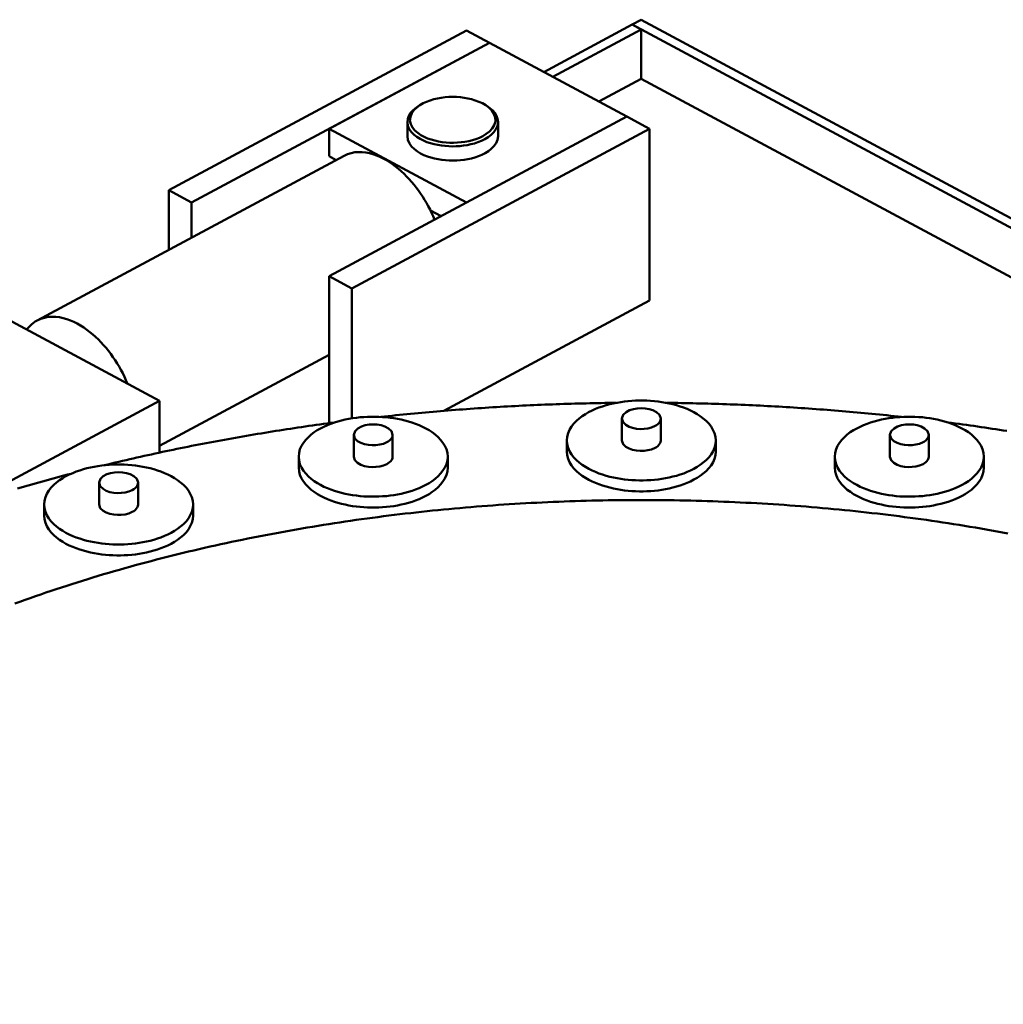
# Model space of a CAD drawing. Header units: millimetres. Extents: x 0 to 841, y 0 to 594.
# Tile 17 of 23: x 539 to 571, y 193 to 225. Entities that reach past the tile are written whole.
import ezdxf

# ---------------------------------------------------------------- set-up
doc = ezdxf.new("R2010")
doc.units = ezdxf.units.MM
doc.layers.add('VIS', color=7, linetype='CONTINUOUS', lineweight=50)

msp = doc.modelspace()

# ---------------------------------------------------------------- linework, layer by layer
at = {"layer": 'VIS'}
for points in [[(555.84, 223.224), (558.703, 224.761)], [(558.703, 224.761), (559, 224.92)], [(558.703, 224.761), (634.703, 183.957)], [(558.703, 224.761), (559, 224.601)], [(559, 224.92), (635, 184.116)], [(553.333, 224.57), (543.685, 219.389)], [(553.333, 224.57), (554.076, 224.171)], [(556.137, 223.064), (559, 224.601)], [(559, 223.007), (559, 224.601)], [(554.076, 224.171), (544.427, 218.991)], [(554.076, 224.171), (548.88, 221.382)], [(554.076, 224.171), (558.529, 221.78)], [(557.622, 222.267), (559, 223.007)], [(559, 223.007), (572.789, 215.604)], [(553.957, 222.147), (553.85, 222.21), (553.737, 222.262), (553.621, 222.305), (553.502, 222.341), (553.381, 222.369), (553.259, 222.391), (553.136, 222.406), (553.012, 222.415), (552.888, 222.418), (552.764, 222.415), (552.64, 222.406), (552.517, 222.391), (552.395, 222.369), (552.274, 222.341), (552.155, 222.305), (552.039, 222.262), (551.927, 222.21), (551.819, 222.147)], [(551.755, 222.105), (551.669, 222.044), (551.591, 221.974), (551.523, 221.895), (551.468, 221.805), (551.431, 221.707), (551.419, 221.603)], [(551.819, 222.147), (551.721, 222.075), (551.633, 221.989), (551.562, 221.889), (551.516, 221.775), (551.503, 221.654), (551.528, 221.534), (551.583, 221.424), (551.661, 221.329), (551.753, 221.248), (551.854, 221.179), (551.962, 221.121), (552.075, 221.072), (552.191, 221.031), (552.309, 220.998), (552.429, 220.972), (552.551, 220.953), (552.673, 220.939), (552.796, 220.932), (552.918, 220.93), (553.041, 220.935), (553.164, 220.945), (553.285, 220.961), (553.406, 220.984), (553.525, 221.014), (553.643, 221.05), (553.757, 221.095), (553.868, 221.148)], [(551.819, 222.147), (551.755, 222.105)], [(551.788, 222.126), (551.783, 222.123), (551.777, 222.119), (551.771, 222.116), (551.766, 222.112), (551.76, 222.109), (551.755, 222.105)], [(553.868, 221.148), (553.978, 221.215), (554.08, 221.295), (554.168, 221.389), (554.235, 221.499), (554.27, 221.623), (554.266, 221.751), (554.223, 221.872), (554.152, 221.979), (554.06, 222.071), (553.957, 222.147)], [(553.957, 222.147), (554.022, 222.105)], [(554.022, 222.105), (554.016, 222.109), (554.011, 222.112), (554.005, 222.116), (553.999, 222.119), (553.994, 222.123), (553.988, 222.126)], [(554.358, 221.603), (554.345, 221.707), (554.309, 221.805), (554.254, 221.895), (554.185, 221.974), (554.107, 222.044), (554.022, 222.105)], [(558.529, 221.78), (548.88, 216.6)], [(551.419, 221.603), (551.435, 221.484), (551.482, 221.374), (551.551, 221.276), (551.636, 221.19), (551.731, 221.117), (551.834, 221.054), (551.941, 221), (552.053, 220.954), (552.167, 220.916), (552.283, 220.884), (552.401, 220.859), (552.52, 220.84), (552.639, 220.826), (552.759, 220.817), (552.879, 220.814), (553, 220.817), (553.12, 220.824), (553.24, 220.837), (553.359, 220.856), (553.476, 220.88), (553.593, 220.911), (553.707, 220.948), (553.819, 220.993), (553.927, 221.045)], [(551.419, 221.603), (551.419, 221.143)], [(558.529, 221.78), (553.333, 218.991)], [(553.927, 221.045), (554.033, 221.109), (554.131, 221.183), (554.219, 221.269), (554.291, 221.369), (554.34, 221.482), (554.358, 221.603)], [(554.358, 221.603), (554.358, 221.143)], [(558.529, 221.78), (559.271, 221.382)], [(548.88, 220.496), (548.88, 221.382)], [(548.88, 221.382), (553.333, 218.991)], [(559.271, 221.382), (549.623, 216.202)], [(559.271, 215.821), (559.271, 221.382)], [(551.849, 220.585), (551.743, 220.648), (551.645, 220.722), (551.557, 220.809), (551.485, 220.908), (551.436, 221.021), (551.419, 221.143)], [(554.358, 221.143), (554.341, 221.024), (554.294, 220.913), (554.225, 220.815), (554.14, 220.73), (554.045, 220.656), (553.942, 220.593), (553.835, 220.539), (553.723, 220.494), (553.609, 220.455), (553.493, 220.424), (553.376, 220.398), (553.257, 220.379), (553.137, 220.365), (553.017, 220.357), (552.897, 220.354), (552.776, 220.356), (552.656, 220.364), (552.537, 220.377), (552.418, 220.395), (552.3, 220.42), (552.184, 220.45), (552.069, 220.488), (551.957, 220.532), (551.849, 220.585)], [(552.302, 218.437), (552.255, 218.548), (552.206, 218.657), (552.153, 218.765), (552.098, 218.872), (552.04, 218.977), (551.979, 219.08), (551.916, 219.182), (551.849, 219.282), (551.781, 219.381), (551.709, 219.477), (551.635, 219.571), (551.558, 219.663), (551.478, 219.753), (551.396, 219.84), (551.311, 219.925), (551.223, 220.007), (551.132, 220.086), (551.039, 220.161), (550.942, 220.233), (550.843, 220.3), (550.741, 220.363), (550.636, 220.421), (550.528, 220.474), (550.417, 220.52), (550.304, 220.56), (550.188, 220.592), (550.071, 220.614), (549.951, 220.628), (549.831, 220.63), (549.712, 220.62), (549.594, 220.597), (549.48, 220.56), (549.371, 220.51)], [(539.425, 215.17), (549.371, 220.51)], [(548.88, 220.496), (549.113, 220.371)], [(543.685, 217.457), (543.685, 219.389)], [(543.685, 219.389), (544.427, 218.991)], [(544.427, 217.856), (544.427, 218.991)], [(552.171, 218.73), (552.509, 218.548)], [(536.115, 216.467), (543.388, 212.562)], [(548.88, 211.837), (548.88, 216.6)], [(548.88, 216.6), (549.623, 216.202)], [(549.623, 211.995), (549.623, 216.202)], [(559.271, 215.821), (552.598, 212.238)], [(539.425, 215.17), (539.36, 215.132), (539.298, 215.088), (539.239, 215.04), (539.184, 214.988), (539.133, 214.932), (539.085, 214.872)], [(542.347, 213.121), (542.299, 213.234), (542.247, 213.346), (542.192, 213.456), (542.135, 213.565), (542.075, 213.672), (542.011, 213.777), (541.945, 213.881), (541.876, 213.983), (541.804, 214.083), (541.73, 214.181), (541.653, 214.276), (541.572, 214.37), (541.489, 214.46), (541.403, 214.548), (541.315, 214.633), (541.223, 214.715), (541.128, 214.794), (541.031, 214.869), (540.93, 214.939), (540.826, 215.005), (540.719, 215.067), (540.61, 215.122), (540.497, 215.171), (540.381, 215.213), (540.263, 215.247), (540.143, 215.272), (540.021, 215.287), (539.898, 215.29), (539.775, 215.281), (539.654, 215.258), (539.537, 215.221), (539.425, 215.17)], [(543.388, 211.103), (548.88, 214.052)], [(538.166, 209.759), (543.388, 212.562)], [(543.388, 210.885), (543.388, 212.562)], [(558.182, 212.497), (558.061, 212.496), (557.939, 212.494), (557.818, 212.493), (557.697, 212.491), (557.576, 212.489), (557.454, 212.486), (557.333, 212.484), (557.212, 212.481), (557.091, 212.478), (556.97, 212.475), (556.848, 212.472), (556.727, 212.469), (556.606, 212.465), (556.485, 212.461), (556.364, 212.457), (556.243, 212.453), (556.121, 212.449), (556, 212.444), (555.879, 212.439), (555.758, 212.434), (555.637, 212.429), (555.516, 212.424), (555.395, 212.418), (555.274, 212.413), (555.152, 212.407), (555.031, 212.401), (554.91, 212.394), (554.789, 212.388), (554.668, 212.381), (554.547, 212.375), (554.426, 212.367), (554.305, 212.36), (554.184, 212.353), (554.063, 212.345), (553.942, 212.337), (553.821, 212.329), (553.7, 212.321), (553.579, 212.313), (553.458, 212.304), (553.337, 212.296), (553.216, 212.287), (553.096, 212.278), (552.975, 212.268), (552.854, 212.259), (552.733, 212.249), (552.612, 212.239), (552.491, 212.229), (552.371, 212.219), (552.25, 212.208), (552.129, 212.198), (552.008, 212.187), (551.888, 212.176), (551.767, 212.165), (551.646, 212.153), (551.525, 212.142), (551.405, 212.13), (551.284, 212.118), (551.164, 212.106), (551.043, 212.093), (550.922, 212.081), (550.802, 212.068), (550.681, 212.055), (550.561, 212.042)], [(561.414, 211.278), (561.404, 211.399), (561.373, 211.517), (561.324, 211.628), (561.261, 211.732), (561.186, 211.828), (561.102, 211.915), (561.01, 211.995), (560.913, 212.068), (560.811, 212.135), (560.706, 212.195), (560.597, 212.25), (560.486, 212.299), (560.373, 212.344), (560.258, 212.384), (560.142, 212.42), (560.024, 212.452), (559.906, 212.479), (559.786, 212.503), (559.667, 212.524), (559.546, 212.54), (559.425, 212.554), (559.304, 212.564), (559.182, 212.57), (559.061, 212.574), (558.939, 212.574), (558.818, 212.57), (558.696, 212.564), (558.575, 212.554), (558.454, 212.54), (558.333, 212.524), (558.214, 212.503), (558.094, 212.479), (557.976, 212.452), (557.858, 212.42), (557.742, 212.384), (557.627, 212.344), (557.514, 212.299), (557.403, 212.25), (557.294, 212.195), (557.189, 212.135), (557.087, 212.068), (556.99, 211.995), (556.898, 211.915), (556.814, 211.828), (556.739, 211.732), (556.676, 211.628), (556.627, 211.517), (556.596, 211.399), (556.586, 211.278)], [(559.63, 211.986), (559.588, 212.107), (559.495, 212.196), (559.38, 212.256), (559.257, 212.295), (559.129, 212.317), (559, 212.324), (558.871, 212.317), (558.743, 212.295), (558.62, 212.256), (558.505, 212.196), (558.412, 212.107), (558.37, 211.986)], [(567.439, 212.042), (567.319, 212.055), (567.198, 212.068), (567.078, 212.081), (566.957, 212.093), (566.836, 212.106), (566.716, 212.118), (566.595, 212.13), (566.475, 212.142), (566.354, 212.153), (566.233, 212.165), (566.112, 212.176), (565.992, 212.187), (565.871, 212.198), (565.75, 212.208), (565.629, 212.219), (565.509, 212.229), (565.388, 212.239), (565.267, 212.249), (565.146, 212.259), (565.025, 212.268), (564.904, 212.278), (564.784, 212.287), (564.663, 212.296), (564.542, 212.304), (564.421, 212.313), (564.3, 212.321), (564.179, 212.329), (564.058, 212.337), (563.937, 212.345), (563.816, 212.353), (563.695, 212.36), (563.574, 212.367), (563.453, 212.375), (563.332, 212.381), (563.211, 212.388), (563.09, 212.394), (562.969, 212.401), (562.848, 212.407), (562.726, 212.413), (562.605, 212.418), (562.484, 212.424), (562.363, 212.429), (562.242, 212.434), (562.121, 212.439), (562, 212.444), (561.879, 212.449), (561.757, 212.453), (561.636, 212.457), (561.515, 212.461), (561.394, 212.465), (561.273, 212.469), (561.152, 212.472), (561.03, 212.475), (560.909, 212.478), (560.788, 212.481), (560.667, 212.484), (560.546, 212.486), (560.424, 212.489), (560.303, 212.491), (560.182, 212.493), (560.061, 212.494), (559.939, 212.496), (559.818, 212.497)], [(552.726, 210.752), (552.715, 210.873), (552.684, 210.991), (552.636, 211.102), (552.573, 211.206), (552.498, 211.302), (552.414, 211.39), (552.322, 211.47), (552.225, 211.543), (552.123, 211.609), (552.017, 211.67), (551.909, 211.724), (551.797, 211.774), (551.684, 211.819), (551.569, 211.859), (551.453, 211.894), (551.336, 211.926), (551.217, 211.954), (551.098, 211.978), (550.978, 211.998), (550.858, 212.015), (550.737, 212.028), (550.615, 212.038), (550.494, 212.045), (550.372, 212.048), (550.251, 212.048), (550.129, 212.045), (550.008, 212.038), (549.886, 212.028), (549.765, 212.015), (549.645, 211.998), (549.525, 211.978), (549.406, 211.954), (549.287, 211.926), (549.17, 211.894), (549.054, 211.859), (548.939, 211.819), (548.826, 211.774), (548.715, 211.724), (548.606, 211.67), (548.5, 211.609), (548.398, 211.543), (548.301, 211.47), (548.21, 211.39), (548.125, 211.302), (548.05, 211.206), (547.987, 211.102), (547.939, 210.991), (547.908, 210.873), (547.897, 210.752)], [(558.37, 211.986), (558.408, 211.871), (558.496, 211.784), (558.604, 211.724), (558.721, 211.683), (558.842, 211.659), (558.965, 211.649), (559.089, 211.652), (559.212, 211.668), (559.332, 211.699), (559.445, 211.747)], [(558.37, 211.986), (558.37, 211.278)], [(559.445, 211.747), (559.491, 211.774), (559.533, 211.806), (559.57, 211.843), (559.601, 211.886), (559.622, 211.934), (559.63, 211.986)], [(559.63, 211.986), (559.63, 211.278)], [(570.103, 210.752), (570.092, 210.873), (570.061, 210.991), (570.013, 211.102), (569.95, 211.206), (569.875, 211.302), (569.79, 211.39), (569.699, 211.47), (569.602, 211.543), (569.5, 211.609), (569.394, 211.67), (569.285, 211.724), (569.174, 211.774), (569.061, 211.819), (568.946, 211.859), (568.83, 211.894), (568.713, 211.926), (568.594, 211.954), (568.475, 211.978), (568.355, 211.998), (568.235, 212.015), (568.114, 212.028), (567.992, 212.038), (567.871, 212.045), (567.749, 212.048), (567.628, 212.048), (567.506, 212.045), (567.385, 212.038), (567.263, 212.028), (567.142, 212.015), (567.022, 211.998), (566.902, 211.978), (566.783, 211.954), (566.664, 211.926), (566.547, 211.894), (566.431, 211.859), (566.316, 211.819), (566.203, 211.774), (566.091, 211.724), (565.983, 211.67), (565.877, 211.609), (565.775, 211.543), (565.678, 211.47), (565.586, 211.39), (565.502, 211.302), (565.427, 211.206), (565.364, 211.102), (565.316, 210.991), (565.285, 210.873), (565.274, 210.752)], [(549.06, 211.861), (548.941, 211.845), (548.821, 211.829), (548.702, 211.813), (548.583, 211.797), (548.463, 211.78), (548.344, 211.763), (548.224, 211.747), (548.105, 211.729), (547.986, 211.712), (547.867, 211.695), (547.747, 211.677), (547.628, 211.659), (547.509, 211.641), (547.39, 211.623), (547.271, 211.604), (547.152, 211.585), (547.033, 211.567), (546.914, 211.547), (546.795, 211.528), (546.676, 211.509), (546.557, 211.489), (546.438, 211.469), (546.319, 211.449), (546.2, 211.429), (546.082, 211.408), (545.963, 211.387), (545.844, 211.366), (545.725, 211.345), (545.607, 211.324), (545.488, 211.302), (545.37, 211.281), (545.251, 211.259), (545.133, 211.237), (545.014, 211.214), (544.896, 211.192), (544.777, 211.169), (544.659, 211.146), (544.541, 211.123), (544.423, 211.099), (544.304, 211.076), (544.186, 211.052), (544.068, 211.028), (543.95, 211.004), (543.832, 210.979), (543.714, 210.955), (543.596, 210.93), (543.478, 210.905), (543.36, 210.879), (543.243, 210.854), (543.125, 210.828), (543.007, 210.802), (542.889, 210.776), (542.772, 210.75), (542.654, 210.723), (542.537, 210.696), (542.419, 210.669), (542.302, 210.642), (542.184, 210.615), (542.067, 210.587), (541.95, 210.559), (541.833, 210.531), (541.715, 210.503), (541.598, 210.474)], [(550.941, 211.461), (550.9, 211.581), (550.806, 211.67), (550.692, 211.73), (550.568, 211.769), (550.441, 211.792), (550.312, 211.799), (550.182, 211.792), (550.055, 211.769), (549.931, 211.73), (549.817, 211.67), (549.723, 211.581), (549.682, 211.461)], [(568.318, 211.461), (568.277, 211.581), (568.183, 211.67), (568.069, 211.73), (567.945, 211.769), (567.818, 211.792), (567.688, 211.799), (567.559, 211.792), (567.432, 211.769), (567.308, 211.73), (567.194, 211.67), (567.1, 211.581), (567.059, 211.461)], [(570.848, 211.585), (570.729, 211.604), (570.61, 211.623), (570.491, 211.641), (570.372, 211.659), (570.253, 211.677), (570.133, 211.695), (570.014, 211.712), (569.895, 211.729), (569.776, 211.747), (569.656, 211.763), (569.537, 211.78), (569.417, 211.797), (569.298, 211.813), (569.179, 211.829), (569.059, 211.845), (568.94, 211.861)], [(549.682, 211.461), (549.72, 211.345), (549.807, 211.258), (549.915, 211.198), (550.032, 211.158), (550.154, 211.133), (550.277, 211.123), (550.401, 211.126), (550.523, 211.142), (550.643, 211.173), (550.757, 211.222)], [(549.682, 211.461), (549.682, 210.752)], [(550.757, 211.222), (550.802, 211.249), (550.844, 211.281), (550.882, 211.318), (550.913, 211.36), (550.934, 211.409), (550.941, 211.461)], [(550.941, 211.461), (550.941, 210.752)], [(567.059, 211.461), (567.097, 211.345), (567.184, 211.258), (567.292, 211.198), (567.409, 211.158), (567.53, 211.133), (567.654, 211.123), (567.778, 211.126), (567.9, 211.142), (568.02, 211.173), (568.134, 211.222)], [(567.059, 211.461), (567.059, 210.752)], [(568.134, 211.222), (568.179, 211.249), (568.221, 211.281), (568.259, 211.318), (568.29, 211.36), (568.311, 211.409), (568.318, 211.461)], [(568.318, 211.461), (568.318, 210.752)], [(556.586, 211.278), (556.596, 211.157), (556.627, 211.039), (556.676, 210.928), (556.739, 210.824), (556.814, 210.728), (556.898, 210.64), (556.99, 210.56), (557.087, 210.487), (557.189, 210.421), (557.295, 210.361), (557.403, 210.306), (557.515, 210.256), (557.628, 210.212), (557.743, 210.172), (557.859, 210.136), (557.976, 210.104), (558.095, 210.076), (558.214, 210.052), (558.334, 210.032), (558.455, 210.015), (558.576, 210.002), (558.697, 209.992), (558.818, 209.986), (558.94, 209.982), (559.062, 209.982), (559.183, 209.986), (559.305, 209.992), (559.426, 210.002), (559.547, 210.016), (559.668, 210.032), (559.788, 210.053), (559.907, 210.077), (560.025, 210.105), (560.143, 210.136), (560.259, 210.172), (560.374, 210.212), (560.487, 210.257), (560.598, 210.307), (560.707, 210.361)], [(556.586, 211.278), (556.586, 210.924)], [(558.37, 211.278), (558.408, 211.162), (558.496, 211.075), (558.604, 211.015), (558.721, 210.975), (558.842, 210.951), (558.965, 210.94), (559.089, 210.943), (559.212, 210.96), (559.332, 210.99), (559.445, 211.039)], [(559.445, 211.039), (559.491, 211.066), (559.533, 211.098), (559.57, 211.135), (559.601, 211.177), (559.622, 211.226), (559.63, 211.278)], [(560.707, 210.361), (560.812, 210.422), (560.914, 210.488), (561.011, 210.561), (561.103, 210.641), (561.187, 210.729), (561.262, 210.825), (561.325, 210.928), (561.373, 211.04), (561.404, 211.157), (561.414, 211.278)], [(561.414, 211.278), (561.414, 210.924)], [(547.897, 210.752), (547.908, 210.631), (547.939, 210.514), (547.987, 210.402), (548.05, 210.298), (548.125, 210.203), (548.21, 210.115), (548.301, 210.035), (548.399, 209.962), (548.501, 209.895), (548.606, 209.835), (548.715, 209.78), (548.826, 209.731), (548.939, 209.686), (549.054, 209.646), (549.17, 209.61), (549.288, 209.579), (549.406, 209.551), (549.526, 209.527), (549.646, 209.507), (549.766, 209.49), (549.887, 209.476), (550.009, 209.466), (550.13, 209.46), (550.252, 209.457), (550.373, 209.457), (550.495, 209.46), (550.617, 209.467), (550.738, 209.477), (550.859, 209.49), (550.979, 209.507), (551.099, 209.527), (551.219, 209.551), (551.337, 209.579), (551.455, 209.611), (551.571, 209.647), (551.686, 209.687), (551.799, 209.731), (551.91, 209.781), (552.019, 209.836)], [(547.897, 210.752), (547.897, 210.398)], [(549.682, 210.752), (549.72, 210.637), (549.807, 210.55), (549.915, 210.49), (550.032, 210.449), (550.154, 210.425), (550.277, 210.415), (550.401, 210.418), (550.523, 210.434), (550.643, 210.465), (550.757, 210.513)], [(550.757, 210.513), (550.802, 210.54), (550.844, 210.572), (550.882, 210.609), (550.913, 210.652), (550.934, 210.7), (550.941, 210.752)], [(552.019, 209.836), (552.124, 209.896), (552.226, 209.963), (552.323, 210.036), (552.414, 210.116), (552.498, 210.203), (552.573, 210.299), (552.636, 210.403), (552.684, 210.514), (552.715, 210.631), (552.726, 210.752)], [(552.726, 210.752), (552.726, 210.398)], [(556.586, 210.924), (556.596, 210.803), (556.627, 210.685), (556.676, 210.574), (556.739, 210.47), (556.814, 210.374), (556.898, 210.286), (556.99, 210.206), (557.087, 210.133), (557.189, 210.067), (557.295, 210.006), (557.403, 209.952), (557.515, 209.902), (557.628, 209.857), (557.743, 209.817), (557.859, 209.782), (557.976, 209.75), (558.095, 209.722), (558.214, 209.698), (558.334, 209.678), (558.455, 209.661), (558.576, 209.648), (558.697, 209.638), (558.818, 209.631), (558.94, 209.628), (559.062, 209.628), (559.183, 209.631), (559.305, 209.638), (559.426, 209.648), (559.547, 209.661), (559.668, 209.678), (559.788, 209.699), (559.907, 209.723), (560.025, 209.75), (560.143, 209.782), (560.259, 209.818), (560.374, 209.858), (560.487, 209.903), (560.598, 209.952), (560.707, 210.007)], [(560.707, 210.007), (560.812, 210.068), (560.914, 210.134), (561.011, 210.207), (561.103, 210.287), (561.187, 210.375), (561.262, 210.47), (561.325, 210.574), (561.373, 210.685), (561.404, 210.803), (561.414, 210.924)], [(565.274, 210.752), (565.285, 210.631), (565.316, 210.514), (565.364, 210.402), (565.427, 210.298), (565.502, 210.203), (565.587, 210.115), (565.678, 210.035), (565.776, 209.962), (565.877, 209.895), (565.983, 209.835), (566.092, 209.78), (566.203, 209.731), (566.316, 209.686), (566.431, 209.646), (566.547, 209.61), (566.665, 209.579), (566.783, 209.551), (566.903, 209.527), (567.023, 209.507), (567.143, 209.49), (567.264, 209.476), (567.385, 209.466), (567.507, 209.46), (567.629, 209.457), (567.75, 209.457), (567.872, 209.46), (567.993, 209.467), (568.115, 209.477), (568.236, 209.49), (568.356, 209.507), (568.476, 209.527), (568.595, 209.551), (568.714, 209.579), (568.831, 209.611), (568.948, 209.647), (569.063, 209.687), (569.176, 209.731), (569.287, 209.781), (569.395, 209.836)], [(565.274, 210.752), (565.274, 210.398)], [(567.059, 210.752), (567.097, 210.637), (567.184, 210.55), (567.292, 210.49), (567.409, 210.449), (567.53, 210.425), (567.654, 210.415), (567.778, 210.418), (567.9, 210.434), (568.02, 210.465), (568.134, 210.513)], [(568.134, 210.513), (568.179, 210.54), (568.221, 210.572), (568.259, 210.609), (568.29, 210.652), (568.311, 210.7), (568.318, 210.752)], [(569.395, 209.836), (569.501, 209.896), (569.603, 209.963), (569.7, 210.036), (569.791, 210.116), (569.875, 210.203), (569.95, 210.299), (570.013, 210.403), (570.061, 210.514), (570.092, 210.631), (570.103, 210.752)], [(570.103, 210.752), (570.103, 210.398)], [(544.473, 209.202), (544.462, 209.323), (544.432, 209.441), (544.383, 209.552), (544.32, 209.656), (544.245, 209.752), (544.161, 209.839), (544.069, 209.919), (543.972, 209.992), (543.87, 210.059), (543.764, 210.119), (543.656, 210.174), (543.545, 210.223), (543.432, 210.268), (543.317, 210.308), (543.2, 210.344), (543.083, 210.376), (542.965, 210.403), (542.845, 210.427), (542.725, 210.448), (542.605, 210.464), (542.484, 210.478), (542.363, 210.488), (542.241, 210.494), (542.12, 210.498), (541.998, 210.498), (541.876, 210.494), (541.755, 210.488), (541.634, 210.478), (541.513, 210.464), (541.392, 210.448), (541.272, 210.427), (541.153, 210.403), (541.035, 210.376), (540.917, 210.344), (540.801, 210.308), (540.686, 210.268), (540.573, 210.223), (540.462, 210.174), (540.353, 210.119), (540.248, 210.059), (540.146, 209.992), (540.048, 209.919), (539.957, 209.839), (539.873, 209.752), (539.798, 209.656), (539.734, 209.552), (539.686, 209.441), (539.655, 209.323), (539.645, 209.202)], [(547.897, 210.398), (547.908, 210.277), (547.939, 210.159), (547.987, 210.048), (548.05, 209.944), (548.125, 209.848), (548.21, 209.761), (548.301, 209.68), (548.399, 209.608), (548.501, 209.541), (548.606, 209.481), (548.715, 209.426), (548.826, 209.376), (548.939, 209.332), (549.054, 209.292), (549.17, 209.256), (549.288, 209.224), (549.406, 209.197), (549.526, 209.173), (549.646, 209.152), (549.766, 209.136), (549.887, 209.122), (550.009, 209.112), (550.13, 209.106), (550.252, 209.102), (550.373, 209.102), (550.495, 209.106), (550.617, 209.112), (550.738, 209.122), (550.859, 209.136), (550.979, 209.153), (551.099, 209.173), (551.219, 209.197), (551.337, 209.225), (551.455, 209.257), (551.571, 209.292), (551.686, 209.332), (551.799, 209.377), (551.91, 209.427), (552.019, 209.482)], [(552.019, 209.482), (552.124, 209.542), (552.226, 209.608), (552.323, 209.681), (552.414, 209.761), (552.498, 209.849), (552.573, 209.945), (552.636, 210.048), (552.684, 210.16), (552.715, 210.277), (552.726, 210.398)], [(565.274, 210.398), (565.285, 210.277), (565.316, 210.159), (565.364, 210.048), (565.427, 209.944), (565.502, 209.848), (565.587, 209.761), (565.678, 209.68), (565.776, 209.608), (565.877, 209.541), (565.983, 209.481), (566.092, 209.426), (566.203, 209.376), (566.316, 209.332), (566.431, 209.292), (566.547, 209.256), (566.665, 209.224), (566.783, 209.197), (566.903, 209.173), (567.023, 209.152), (567.143, 209.136), (567.264, 209.122), (567.385, 209.112), (567.507, 209.106), (567.629, 209.102), (567.75, 209.102), (567.872, 209.106), (567.993, 209.112), (568.115, 209.122), (568.236, 209.136), (568.356, 209.153), (568.476, 209.173), (568.595, 209.197), (568.714, 209.225), (568.831, 209.257), (568.948, 209.292), (569.063, 209.332), (569.176, 209.377), (569.287, 209.427), (569.395, 209.482)], [(569.395, 209.482), (569.501, 209.542), (569.603, 209.608), (569.7, 209.681), (569.791, 209.761), (569.875, 209.849), (569.95, 209.945), (570.013, 210.048), (570.061, 210.16), (570.092, 210.277), (570.103, 210.398)], [(540.52, 210.201), (540.404, 210.17), (540.287, 210.139), (540.171, 210.108), (540.055, 210.076), (539.94, 210.045), (539.824, 210.013), (539.708, 209.981), (539.592, 209.949), (539.476, 209.916), (539.361, 209.883), (539.245, 209.851), (539.13, 209.817), (539.014, 209.784), (538.899, 209.75), (538.784, 209.716)], [(542.689, 209.91), (542.647, 210.031), (542.554, 210.12), (542.439, 210.18), (542.316, 210.219), (542.188, 210.241), (542.059, 210.248), (541.929, 210.241), (541.802, 210.219), (541.678, 210.18), (541.564, 210.12), (541.47, 210.031), (541.429, 209.91)], [(541.429, 209.91), (541.467, 209.794), (541.555, 209.708), (541.662, 209.648), (541.779, 209.607), (541.901, 209.583), (542.024, 209.573), (542.148, 209.576), (542.27, 209.592), (542.39, 209.623), (542.504, 209.671)], [(541.429, 209.91), (541.429, 209.202)], [(542.504, 209.671), (542.549, 209.698), (542.592, 209.73), (542.629, 209.767), (542.66, 209.81), (542.681, 209.858), (542.689, 209.91)], [(542.689, 209.91), (542.689, 209.202)], [(570.881, 208.266), (570.706, 208.299), (570.53, 208.331), (570.355, 208.362), (570.179, 208.393), (570.004, 208.424), (569.828, 208.454), (569.652, 208.483), (569.476, 208.512), (569.3, 208.54), (569.124, 208.568), (568.948, 208.596), (568.771, 208.622), (568.595, 208.649), (568.419, 208.675), (568.242, 208.7), (568.066, 208.725), (567.889, 208.749), (567.712, 208.773), (567.535, 208.796), (567.359, 208.819), (567.182, 208.842), (567.005, 208.863), (566.828, 208.885), (566.651, 208.906), (566.473, 208.926), (566.296, 208.946), (566.119, 208.965), (565.942, 208.984), (565.764, 209.003), (565.587, 209.021), (565.409, 209.038), (565.232, 209.055), (565.054, 209.071), (564.877, 209.087), (564.699, 209.103), (564.521, 209.118), (564.344, 209.132), (564.166, 209.146), (563.988, 209.16), (563.81, 209.173), (563.632, 209.186), (563.455, 209.198), (563.277, 209.209), (563.099, 209.221), (562.921, 209.231), (562.743, 209.241), (562.565, 209.251), (562.387, 209.26), (562.208, 209.269), (562.03, 209.277), (561.852, 209.285), (561.674, 209.293), (561.496, 209.299), (561.318, 209.306), (561.139, 209.312), (560.961, 209.317), (560.783, 209.322), (560.605, 209.327), (560.426, 209.331), (560.248, 209.334), (560.07, 209.337), (559.892, 209.34), (559.713, 209.342), (559.535, 209.344), (559.357, 209.345), (559.178, 209.346), (559, 209.346), (558.822, 209.346), (558.643, 209.345), (558.465, 209.344), (558.287, 209.342), (558.108, 209.34), (557.93, 209.337), (557.752, 209.334), (557.574, 209.331), (557.395, 209.327), (557.217, 209.322), (557.039, 209.317), (556.861, 209.312), (556.682, 209.306), (556.504, 209.299), (556.326, 209.293), (556.148, 209.285), (555.97, 209.277), (555.792, 209.269), (555.613, 209.26), (555.435, 209.251), (555.257, 209.241), (555.079, 209.231), (554.901, 209.221), (554.723, 209.209), (554.545, 209.198), (554.368, 209.186), (554.19, 209.173), (554.012, 209.16), (553.834, 209.146), (553.656, 209.132), (553.479, 209.118), (553.301, 209.103), (553.123, 209.087), (552.946, 209.071), (552.768, 209.055), (552.591, 209.038), (552.413, 209.021), (552.236, 209.003), (552.058, 208.984), (551.881, 208.965), (551.704, 208.946), (551.527, 208.926), (551.349, 208.906), (551.172, 208.885), (550.995, 208.863), (550.818, 208.842), (550.641, 208.819), (550.465, 208.796), (550.288, 208.773), (550.111, 208.749), (549.934, 208.725), (549.758, 208.7), (549.581, 208.675), (549.405, 208.649), (549.229, 208.622), (549.052, 208.596), (548.876, 208.568), (548.7, 208.54), (548.524, 208.512), (548.348, 208.483), (548.172, 208.454), (547.996, 208.424), (547.821, 208.393), (547.645, 208.362), (547.47, 208.331), (547.294, 208.299), (547.119, 208.266), (546.944, 208.233), (546.768, 208.2), (546.593, 208.166), (546.419, 208.131), (546.244, 208.096), (546.069, 208.06), (545.894, 208.024), (545.72, 207.987), (545.546, 207.95), (545.371, 207.912), (545.197, 207.873), (545.023, 207.835), (544.849, 207.795), (544.676, 207.755), (544.502, 207.714), (544.328, 207.673), (544.155, 207.632), (543.982, 207.589), (543.809, 207.547), (543.636, 207.503), (543.463, 207.459), (543.29, 207.415), (543.118, 207.37), (542.945, 207.324), (542.773, 207.278), (542.601, 207.231), (542.429, 207.184), (542.257, 207.136), (542.086, 207.087), (541.914, 207.038), (541.743, 206.988), (541.572, 206.938), (541.401, 206.887), (541.23, 206.836), (541.06, 206.784), (540.89, 206.731), (540.719, 206.678), (540.549, 206.624), (540.38, 206.569), (540.21, 206.514), (540.041, 206.458), (539.872, 206.402), (539.703, 206.345), (539.534, 206.287), (539.365, 206.229), (539.197, 206.17), (539.029, 206.111), (538.861, 206.05), (538.693, 205.99)], [(570.881, 208.266), (570.706, 208.299), (570.53, 208.331), (570.355, 208.362), (570.179, 208.393), (570.004, 208.424), (569.828, 208.454), (569.652, 208.483), (569.476, 208.512), (569.3, 208.54), (569.124, 208.568), (568.948, 208.596), (568.771, 208.622), (568.595, 208.649), (568.419, 208.675), (568.242, 208.7), (568.066, 208.725), (567.889, 208.749), (567.712, 208.773), (567.535, 208.796), (567.359, 208.819), (567.182, 208.842), (567.005, 208.863), (566.828, 208.885), (566.651, 208.906), (566.473, 208.926), (566.296, 208.946), (566.119, 208.965), (565.942, 208.984), (565.764, 209.003), (565.587, 209.021), (565.409, 209.038), (565.232, 209.055), (565.054, 209.071), (564.877, 209.087), (564.699, 209.103), (564.521, 209.118), (564.344, 209.132), (564.166, 209.146), (563.988, 209.16), (563.81, 209.173), (563.632, 209.186), (563.455, 209.198), (563.277, 209.209), (563.099, 209.221), (562.921, 209.231), (562.743, 209.241), (562.565, 209.251), (562.387, 209.26), (562.208, 209.269), (562.03, 209.277), (561.852, 209.285), (561.674, 209.293), (561.496, 209.299), (561.318, 209.306), (561.139, 209.312), (560.961, 209.317), (560.783, 209.322), (560.605, 209.327), (560.426, 209.331), (560.248, 209.334), (560.07, 209.337), (559.892, 209.34), (559.713, 209.342), (559.535, 209.344), (559.357, 209.345), (559.178, 209.346), (559, 209.346), (558.822, 209.346), (558.643, 209.345), (558.465, 209.344), (558.287, 209.342), (558.108, 209.34), (557.93, 209.337), (557.752, 209.334), (557.574, 209.331), (557.395, 209.327), (557.217, 209.322), (557.039, 209.317), (556.861, 209.312), (556.682, 209.306), (556.504, 209.299), (556.326, 209.293), (556.148, 209.285), (555.97, 209.277), (555.792, 209.269), (555.613, 209.26), (555.435, 209.251), (555.257, 209.241), (555.079, 209.231), (554.901, 209.221), (554.723, 209.209), (554.545, 209.198), (554.368, 209.186), (554.19, 209.173), (554.012, 209.16), (553.834, 209.146), (553.656, 209.132), (553.479, 209.118), (553.301, 209.103), (553.123, 209.087), (552.946, 209.071), (552.768, 209.055), (552.591, 209.038), (552.413, 209.021), (552.236, 209.003), (552.058, 208.984), (551.881, 208.965), (551.704, 208.946), (551.527, 208.926), (551.349, 208.906), (551.172, 208.885), (550.995, 208.863), (550.818, 208.842), (550.641, 208.819), (550.465, 208.796), (550.288, 208.773), (550.111, 208.749), (549.934, 208.725), (549.758, 208.7), (549.581, 208.675), (549.405, 208.649), (549.229, 208.622), (549.052, 208.596), (548.876, 208.568), (548.7, 208.54), (548.524, 208.512), (548.348, 208.483), (548.172, 208.454), (547.996, 208.424), (547.821, 208.393), (547.645, 208.362), (547.47, 208.331), (547.294, 208.299), (547.119, 208.266), (546.944, 208.233), (546.768, 208.2), (546.593, 208.166), (546.419, 208.131), (546.244, 208.096), (546.069, 208.06), (545.894, 208.024), (545.72, 207.987), (545.546, 207.95), (545.371, 207.912), (545.197, 207.873), (545.023, 207.835), (544.849, 207.795), (544.676, 207.755), (544.502, 207.714), (544.328, 207.673), (544.155, 207.632), (543.982, 207.589), (543.809, 207.547), (543.636, 207.503), (543.463, 207.459), (543.29, 207.415), (543.118, 207.37), (542.945, 207.324), (542.773, 207.278), (542.601, 207.231), (542.429, 207.184), (542.257, 207.136), (542.086, 207.087), (541.914, 207.038), (541.743, 206.988), (541.572, 206.938), (541.401, 206.887), (541.23, 206.836), (541.06, 206.784), (540.89, 206.731), (540.719, 206.678), (540.549, 206.624), (540.38, 206.569), (540.21, 206.514), (540.041, 206.458), (539.872, 206.402), (539.703, 206.345), (539.534, 206.287), (539.365, 206.229), (539.197, 206.17), (539.029, 206.111), (538.861, 206.05), (538.693, 205.99)], [(539.645, 209.202), (539.655, 209.081), (539.686, 208.963), (539.734, 208.852), (539.798, 208.748), (539.873, 208.652), (539.957, 208.564), (540.049, 208.484), (540.146, 208.411), (540.248, 208.345), (540.353, 208.285), (540.462, 208.23), (540.573, 208.18), (540.686, 208.136), (540.801, 208.095), (540.918, 208.06), (541.035, 208.028), (541.154, 208), (541.273, 207.976), (541.393, 207.956), (541.514, 207.939), (541.634, 207.926), (541.756, 207.916), (541.877, 207.909), (541.999, 207.906), (542.121, 207.906), (542.242, 207.91), (542.364, 207.916), (542.485, 207.926), (542.606, 207.94), (542.727, 207.956), (542.846, 207.977), (542.966, 208.001), (543.084, 208.029), (543.202, 208.06), (543.318, 208.096), (543.433, 208.136), (543.546, 208.181), (543.657, 208.231), (543.766, 208.285)], [(539.645, 209.202), (539.645, 208.848)], [(541.429, 209.202), (541.467, 209.086), (541.555, 208.999), (541.662, 208.939), (541.779, 208.899), (541.901, 208.875), (542.024, 208.864), (542.148, 208.867), (542.27, 208.883), (542.39, 208.914), (542.504, 208.963)], [(542.504, 208.963), (542.549, 208.99), (542.592, 209.022), (542.629, 209.059), (542.66, 209.101), (542.681, 209.15), (542.689, 209.202)], [(543.766, 208.285), (543.871, 208.346), (543.973, 208.412), (544.07, 208.485), (544.161, 208.565), (544.246, 208.653), (544.32, 208.748), (544.383, 208.852), (544.432, 208.964), (544.462, 209.081), (544.473, 209.202)], [(544.473, 209.202), (544.473, 208.848)], [(539.645, 208.848), (539.655, 208.727), (539.686, 208.609), (539.734, 208.498), (539.798, 208.394), (539.873, 208.298), (539.957, 208.21), (540.049, 208.13), (540.146, 208.057), (540.248, 207.991), (540.353, 207.93), (540.462, 207.876), (540.573, 207.826), (540.686, 207.781), (540.801, 207.741), (540.918, 207.706), (541.035, 207.674), (541.154, 207.646), (541.273, 207.622), (541.393, 207.602), (541.514, 207.585), (541.634, 207.572), (541.756, 207.562), (541.877, 207.555), (541.999, 207.552), (542.121, 207.552), (542.242, 207.555), (542.364, 207.562), (542.485, 207.572), (542.606, 207.585), (542.727, 207.602), (542.846, 207.623), (542.966, 207.647), (543.084, 207.674), (543.202, 207.706), (543.318, 207.742), (543.433, 207.782), (543.546, 207.827), (543.657, 207.876), (543.766, 207.931)], [(543.766, 207.931), (543.871, 207.992), (543.973, 208.058), (544.07, 208.131), (544.161, 208.211), (544.246, 208.299), (544.32, 208.394), (544.383, 208.498), (544.432, 208.609), (544.462, 208.727), (544.473, 208.848)]]:
    msp.add_lwpolyline(points, dxfattribs=at)

doc.saveas('drawing.dxf')
